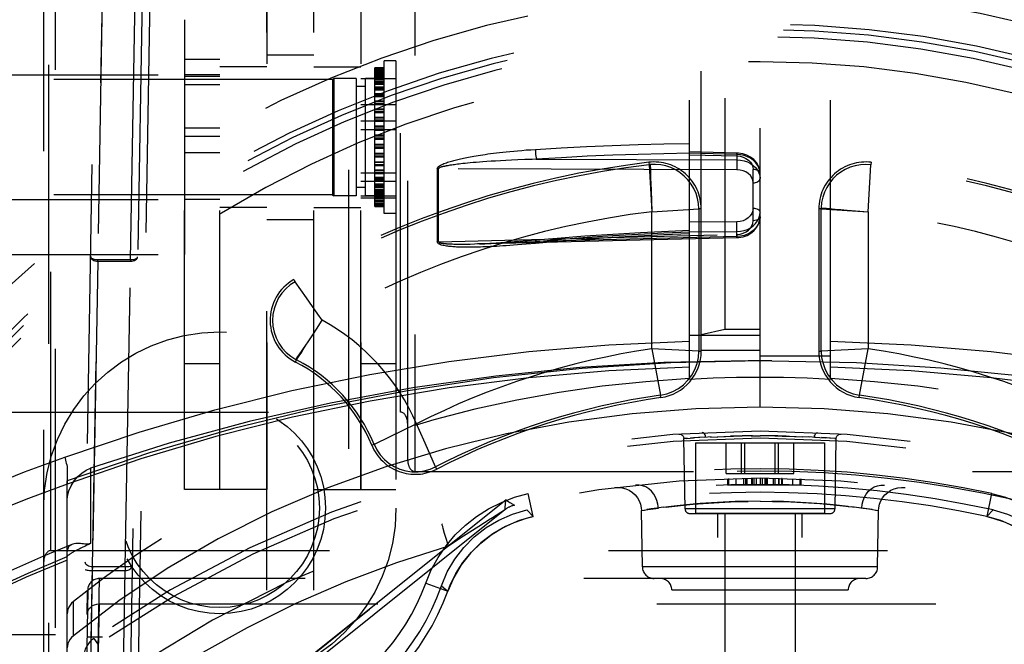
# Model space of a CAD drawing. Header units: inches. Extents: x 0 to 85, y 0 to 55.
# Tile 74 of 115: x 59.8 to 61.5, y 21.7 to 22.7. Entities that reach past the tile are written whole.
import ezdxf

# ---------------------------------------------------------------- set-up
doc = ezdxf.new("R2010")
doc.units = ezdxf.units.IN
doc.header["$LTSCALE"] = 4.675
doc.header["$MEASUREMENT"] = 0
doc.linetypes.add('HIDDEN', pattern=[0.2, 0.1, -0.1])
for name, color, linetype in [('_101335', 7, 'CONTINUOUS'), ('_142005', 7, 'CONTINUOUS'), ('_145420', 7, 'CONTINUOUS'), ('_15875', 7, 'CONTINUOUS'), ('_22024', 7, 'CONTINUOUS'), ('_25203', 7, 'CONTINUOUS'), ('_2762', 7, 'CONTINUOUS'), ('_30264', 7, 'CONTINUOUS'), ('_56254', 7, 'CONTINUOUS'), ('_96950', 7, 'CONTINUOUS'), ('_99949', 7, 'CONTINUOUS'), ('DEFAULT_2', 8, 'HIDDEN')]:
    doc.layers.add(name, color=color, linetype=linetype)

msp = doc.modelspace()

# ---------------------------------------------------------------- linework, layer by layer
at = {"layer": '_101335', "color": 8, "linetype": 'HIDDEN'}
for p, q in [((60.9571, 22.0303), (61.1737, 22.0303)), ((60.9571, 22.0303), (60.9571, 21.9122)), ((61.0086, 21.9791), (61.0086, 22.0303)), ((61.0343, 21.9791), (61.0343, 22.0303)), ((61.0397, 21.9791), (61.0397, 22.0303)), ((61.091, 21.9791), (61.091, 22.0303)), ((61.0965, 21.9791), (61.0965, 22.0303)), ((61.1221, 21.9791), (61.1221, 22.0303)), ((61.1737, 22.0303), (61.1737, 21.9122)), ((61.0086, 21.9791), (61.1221, 21.9791)), ((61.1737, 21.9122), (60.9571, 21.9122)), ((61.0063, 21.9122), (61.0063, 20.737)), ((61.1244, 21.9122), (61.1244, 20.737))]:
    msp.add_line(p, q, dxfattribs=at)
at = {"layer": '_142005', "color": 8, "linetype": 'HIDDEN'}
for p, q in [((60.8789, 22.5007), (60.8794, 22.4966)), ((60.8813, 22.4968), (60.8794, 22.4966)), ((60.8794, 22.4966), (60.8841, 22.4179)), ((61.2467, 22.4179), (61.2514, 22.4966)), ((61.2519, 22.5007), (61.2514, 22.4966)), ((60.8816, 22.4886), (60.882, 22.4742)), ((60.8841, 22.4179), (60.9628, 22.4225)), ((60.8841, 22.1879), (60.8841, 22.4179)), ((60.967, 22.4225), (60.9628, 22.4225)), ((60.9628, 22.4225), (60.9628, 22.1843)), ((60.967, 22.1843), (60.967, 22.4225)), ((61.168, 22.4225), (61.1638, 22.4225)), ((61.1638, 22.4225), (61.1638, 22.1843)), ((61.168, 22.4245), (61.168, 22.4225)), ((61.168, 22.4225), (61.2467, 22.4179)), ((61.168, 22.1843), (61.168, 22.4225)), ((61.177, 22.4237), (61.1915, 22.4224)), ((61.2467, 22.4179), (61.2467, 22.1879)), ((60.2839, 22.3042), (60.2859, 22.3006)), ((60.3049, 22.2736), (60.2859, 22.3006)), ((60.3217, 22.2208), (60.3315, 22.2359)), ((60.2928, 22.1779), (60.3038, 22.1943)), ((60.9628, 22.1843), (60.8841, 22.1879)), ((60.8841, 22.1879), (60.8987, 22.1105)), ((60.9628, 22.1843), (60.967, 22.1843)), ((61.1638, 22.1843), (61.168, 22.1843)), ((61.2467, 22.1879), (61.168, 22.1843)), ((61.2321, 22.1105), (61.2467, 22.1879)), ((60.2867, 22.1659), (60.2886, 22.1696)), ((60.2875, 22.1702), (60.2876, 22.1704)), ((60.2875, 22.1702), (60.2886, 22.1696)), ((60.2876, 22.1704), (60.2879, 22.1708)), ((60.2879, 22.1708), (60.2892, 22.1727)), ((60.2892, 22.1727), (60.2928, 22.1779)), ((60.8993, 22.1064), (60.8987, 22.1105)), ((61.2315, 22.1064), (61.2321, 22.1105)), ((60.4944, 22.051), (60.4895, 22.0622)), ((60.5039, 22.0298), (60.4944, 22.051)), ((60.4146, 22.0264), (60.4185, 22.028)), ((60.5216, 21.9902), (60.5039, 22.0298)), ((60.5235, 21.9865), (60.5216, 21.9902)), ((60.6854, 21.9069), (60.677, 21.9454)), ((61.4537, 21.9454), (61.4454, 21.9069)), ((60.6854, 21.9069), (60.6746, 21.918)), ((61.4561, 21.918), (61.4454, 21.9069)), ((59.9553, 21.6344), (59.9581, 21.8031)), ((62.1727, 21.8031), (59.9581, 21.8031)), ((60.505, 21.7954), (60.542, 21.782)), ((60.5314, 21.7909), (60.542, 21.782)), ((59.9237, 20.937), (59.9384, 21.7838)), ((59.9384, 21.7835), (59.9357, 21.6221)), ((59.9377, 21.743), (59.9383, 21.7814)), ((59.9574, 21.7606), (59.9551, 21.6289)), ((59.9574, 21.7606), (62.1734, 21.7606)), ((59.963, 21.7047), (59.9371, 21.7047)), ((59.963, 20.2255), (59.963, 21.7047))]:
    msp.add_line(p, q, dxfattribs=at)
for points in [[(60.9628, 22.4225), (60.9623, 22.4314), (60.9607, 22.4401), (60.9581, 22.4486), (60.9545, 22.4567), (60.95, 22.4643), (60.9446, 22.4713), (60.9385, 22.4776), (60.9316, 22.4832), (60.9241, 22.4879), (60.9161, 22.4917), (60.9077, 22.4945), (60.899, 22.4963), (60.8902, 22.4971), (60.8813, 22.4968)], [(60.8813, 22.4968), (60.8814, 22.4958), (60.8816, 22.4886)], [(61.2514, 22.4966), (61.2425, 22.4971), (61.2337, 22.4966), (61.225, 22.495), (61.2165, 22.4924), (61.2084, 22.4888), (61.2008, 22.4843), (61.1938, 22.479), (61.1874, 22.4728), (61.1819, 22.4659), (61.1772, 22.4584), (61.1734, 22.4504), (61.1705, 22.442), (61.1687, 22.4333), (61.168, 22.4245)], [(60.882, 22.4742), (60.8823, 22.4647), (60.8827, 22.454), (60.8841, 22.4179)], [(61.168, 22.4245), (61.1691, 22.4244), (61.177, 22.4237)], [(61.1915, 22.4224), (61.2008, 22.4216), (61.2113, 22.4207), (61.2467, 22.4179)], [(60.2859, 22.3006), (60.2778, 22.2952), (60.2704, 22.2887), (60.2639, 22.2814), (60.2584, 22.2733), (60.2541, 22.2645), (60.2509, 22.2552), (60.249, 22.2456), (60.2484, 22.2358)], [(60.3315, 22.2359), (60.3244, 22.246), (60.3049, 22.2736)], [(60.2484, 22.2358), (60.249, 22.2258), (60.251, 22.216), (60.2543, 22.2066), (60.2589, 22.1976), (60.2646, 22.1894), (60.2713, 22.182), (60.279, 22.1755), (60.2875, 22.1702)], [(60.3038, 22.1943), (60.308, 22.2), (60.3124, 22.2064), (60.317, 22.2134), (60.3217, 22.2208)], [(60.2886, 22.1696), (60.2892, 22.1705), (60.2906, 22.1727), (60.2929, 22.1762), (60.296, 22.181), (60.2996, 22.1871), (60.3038, 22.1943)], [(60.8987, 22.1105), (60.9091, 22.1127), (60.9191, 22.1164), (60.9285, 22.1215), (60.937, 22.1279), (60.9445, 22.1354), (60.9509, 22.144), (60.9561, 22.1533), (60.9598, 22.1633), (60.9621, 22.1737), (60.9628, 22.1843)], [(61.168, 22.1843), (61.1687, 22.1737), (61.171, 22.1633), (61.1747, 22.1533), (61.1798, 22.144), (61.1862, 22.1354), (61.1938, 22.1279), (61.2023, 22.1215), (61.2117, 22.1164), (61.2216, 22.1127), (61.2321, 22.1105)], [(60.4895, 22.0622), (60.4195, 22.0285), (60.4185, 22.028)], [(60.4185, 22.028), (60.423, 22.0188), (60.4288, 22.0103), (60.4357, 22.0026), (60.4436, 21.996), (60.4523, 21.9906), (60.4617, 21.9864), (60.4716, 21.9835), (60.4818, 21.9821), (60.4921, 21.982), (60.5023, 21.9833), (60.5122, 21.9861), (60.5216, 21.9902)], [(60.505, 21.7954), (60.5144, 21.8175), (60.5257, 21.8383), (60.5392, 21.8579), (60.5546, 21.8761), (60.5717, 21.8926), (60.5904, 21.9073), (60.6105, 21.9201), (60.6318, 21.9307), (60.6539, 21.9392), (60.677, 21.9454)], [(61.4537, 21.9454), (61.4768, 21.9392), (61.499, 21.9307), (61.5202, 21.9201), (61.5403, 21.9073), (61.559, 21.8926), (61.5762, 21.8761), (61.5916, 21.8579), (61.605, 21.8383), (61.6164, 21.8175), (61.6257, 21.7954)], [(60.5314, 21.7909), (60.5412, 21.8141), (60.5537, 21.8355), (60.5689, 21.8553), (60.5865, 21.873), (60.6062, 21.8884), (60.6277, 21.9011), (60.6505, 21.9109), (60.6746, 21.918)], [(60.6854, 21.9069), (60.6615, 21.9002), (60.6387, 21.8905), (60.6173, 21.878), (60.5976, 21.8629), (60.58, 21.8455), (60.5647, 21.826), (60.552, 21.8047), (60.542, 21.782)], [(60.542, 21.782), (60.546, 21.792), (60.5557, 21.8115), (60.5675, 21.83), (60.5815, 21.8472), (60.5973, 21.8626), (60.6146, 21.8762), (60.6335, 21.8878), (60.6534, 21.8971), (60.674, 21.9041), (60.6854, 21.9069)], [(61.4454, 21.9069), (61.4559, 21.9044), (61.4766, 21.8975), (61.4965, 21.8882), (61.5154, 21.8767), (61.5328, 21.8632), (61.5486, 21.8479), (61.5627, 21.8307), (61.5747, 21.8123), (61.5844, 21.7928), (61.5887, 21.782)], [(61.5887, 21.782), (61.5788, 21.8047), (61.5661, 21.826), (61.5508, 21.8455), (61.5332, 21.8629), (61.5135, 21.878), (61.4921, 21.8905), (61.4693, 21.9002), (61.4454, 21.9069)], [(61.4561, 21.918), (61.4803, 21.9109), (61.5031, 21.9011), (61.5245, 21.8884), (61.5443, 21.873), (61.5618, 21.8553), (61.5771, 21.8355), (61.5895, 21.8141), (61.5994, 21.7909)], [(59.9377, 21.7431), (59.9381, 21.7465), (59.9393, 21.7497), (59.941, 21.7527), (59.9434, 21.7553), (59.9463, 21.7576), (59.9497, 21.7592), (59.9535, 21.7603), (59.9574, 21.7606)]]:
    msp.add_lwpolyline(points, dxfattribs=at)
for radius in [0.2953, 0.1772, 0.1669]:
    msp.add_circle((60.1599, 21.9212), radius, dxfattribs=at)
for centre, radius, start, end in [((61.0654, 20.937), 1.8504, 44.2434, 135.7566), ((61.0654, 20.937), 1.7953, 43.6086, 136.3914), ((61.0654, 20.937), 1.7859, 43.7297, 136.2703), ((61.0654, 20.937), 1.7741, 43.7297, 136.2703), ((61.0654, 20.937), 1.7323, 44.2434, 135.7566), ((61.0654, 20.937), 1.5748, 96.801, 119.7536), ((61.0654, 20.937), 1.5707, 96.801, 119.7536), ((60.8882, 22.4225), 0.0787, 0, 96.801), ((61.2426, 22.4225), 0.0787, 83.199, 180), ((61.0654, 20.937), 1.5707, 60.2464, 83.199), ((61.0654, 20.937), 1.5748, 60.2464, 83.199), ((61.0654, 20.937), 1.4919, 96.9799, 119.4652), ((61.0654, 20.937), 1.4919, 60.5348, 83.0201), ((60.3229, 22.2358), 0.0787, 119.7536, 242.6006), ((60.1599, 21.9212), 0.3585, 23.1462, 61.3917), ((61.0654, 20.937), 1.264, 98.2468, 117.1052), ((60.8882, 22.1843), 0.0787, 278.084, 360), ((61.2426, 22.1843), 0.0787, 180, 261.916), ((61.0654, 20.937), 1.264, 62.8948, 81.7532), ((60.1599, 21.9212), 0.2797, 22.428, 62.6006), ((60.1599, 21.9212), 0.2756, 22.428, 62.6006), ((61.0654, 20.937), 1.1852, 98.084, 117.308), ((61.0654, 20.937), 1.1811, 98.084, 117.308), ((61.0654, 20.937), 1.1811, 62.692, 81.916), ((61.0654, 20.937), 1.1852, 62.692, 81.916), ((60.4874, 22.0564), 0.0787, 202.428, 297.308), ((61.0654, 20.1496), 1.8373, 77.7975, 102.2025), ((61.0654, 20.1496), 1.811, 77.5399, 102.4601), ((61.0654, 20.1496), 1.798, 77.7975, 102.2025), ((59.9581, 21.7834), 0.0197, 90, 179), ((60.1599, 21.9212), 0.3674, 292.3537, 339.9759), ((60.1599, 21.9212), 0.3937, 291.5082, 340.6697), ((60.1599, 21.9212), 0.4067, 292.3537, 339.9759)]:
    msp.add_arc(centre, radius, start, end, dxfattribs=at)
at = {"layer": '_145420', "color": 8, "linetype": 'HIDDEN'}
for p, q in [((60.1008, 21.9523), (60.1008, 24.2763)), ((60.1599, 21.9523), (60.1599, 24.2763)), ((60.1599, 22.6729), (60.1008, 22.6729)), ((60.1599, 22.6472), (60.1008, 22.6472)), ((60.1008, 22.6453), (60.1599, 22.6453)), ((60.1599, 22.6307), (60.1008, 22.6307)), ((60.1008, 22.5586), (60.1599, 22.5586)), ((60.1599, 22.544), (60.1008, 22.544)), ((60.1599, 22.5164), (60.1008, 22.5164)), ((60.1599, 22.4385), (60.1008, 22.4385)), ((60.1008, 22.1632), (60.1599, 22.1632)), ((60.1599, 21.9523), (60.1008, 21.9523))]:
    msp.add_line(p, q, dxfattribs=at)
at = {"layer": '_15875', "color": 8, "linetype": 'HIDDEN'}
for p, q in [((61.0654, 22.0902), (61.0654, 23.5865)), ((61.0063, 23.5431), (61.0063, 22.2204)), ((60.967, 22.1859), (60.967, 23.5331)), ((61.1835, 22.1374), (61.1835, 23.5039)), ((61.0063, 22.2204), (60.967, 22.2117)), ((61.0654, 22.2204), (61.0063, 22.2204)), ((60.967, 22.1859), (61.0654, 22.1859)), ((61.0654, 22.1765), (61.1835, 22.1765)), ((61.0851, 22.1678), (61.0654, 22.1678))]:
    msp.add_line(p, q, dxfattribs=at)
for points in [[(61.1835, 22.2011), (61.3186, 22.195), (61.4531, 22.1836), (61.5868, 22.167)], [(61.0851, 22.1678), (61.2271, 22.165), (61.3684, 22.1564), (61.5091, 22.1422), (61.6486, 22.1223), (61.7866, 22.0969), (61.9227, 22.0659), (62.0562, 22.0296), (62.1874, 21.9878)], [(61.7188, 22.1006), (61.5866, 22.1227), (61.4531, 22.1395), (61.3188, 22.151), (61.1835, 22.1571)], [(61.0654, 22.1408), (61.0851, 22.1407), (61.1048, 22.1404), (61.1245, 22.14), (61.1442, 22.1393), (61.1638, 22.1385), (61.1835, 22.1374)], [(61.6927, 21.9904), (61.5927, 22.0206), (61.4902, 22.0455), (61.3857, 22.065), (61.2798, 22.079), (61.1731, 22.0874), (61.0654, 22.0902)]]:
    msp.add_lwpolyline(points, dxfattribs=at)
msp.add_ellipse((61.0654, 20.9345), major_axis=(1.5747, 0.0214), ratio=0.765986, start_param=7.024136, end_param=7.768513, dxfattribs=at)
at = {"layer": '_22024', "color": 8, "linetype": 'HIDDEN'}
for p, q in [((60.1008, 22.7397), (60.1008, 22.346)), ((59.589, 22.6472), (60.1008, 22.6472)), ((59.589, 22.4385), (60.1008, 22.4385)), ((59.589, 22.346), (60.1008, 22.346))]:
    msp.add_line(p, q, dxfattribs=at)
at = {"layer": '_25203', "color": 8, "linetype": 'HIDDEN'}
for p, q in [((59.8843, 20.7856), (59.8843, 33.4919)), ((59.8646, 21.5846), (59.8646, 33.468)), ((59.8764, 21.8498), (59.8764, 33.444)), ((60.463, 22.0819), (60.463, 33.4231)), ((60.4748, 22.0023), (60.4748, 33.4303)), ((60.4866, 33.4321), (60.4866, 21.9824)), ((59.8725, 32.949), (59.8725, 20.7766)), ((59.7738, 22.0819), (60.463, 22.0819)), ((60.4866, 21.9824), (61.6441, 21.9824)), ((59.8764, 21.8498), (62.2544, 21.8498)), ((59.8843, 21.7089), (59.6874, 21.7089))]:
    msp.add_line(p, q, dxfattribs=at)
for centre, start_param, end_param in [((60.463, 22.062), -1.570796, 0), ((60.4866, 22.0023), 1.570796, 3.141593), ((59.8764, 21.8299), 0, 1.570796)]:
    msp.add_ellipse(centre, major_axis=(0, 0.0199), ratio=0.59381, start_param=start_param, end_param=end_param, dxfattribs=at)
at = {"layer": '_2762', "color": 8, "linetype": 'HIDDEN'}
for p, q in [((60.3961, 21.9523), (60.3961, 24.3065)), ((60.4552, 24.3065), (60.4552, 21.9523)), ((60.3961, 22.6413), (60.4552, 22.6413)), ((60.3961, 22.5975), (60.4552, 22.5975)), ((60.3961, 22.5699), (60.4552, 22.5699)), ((60.4552, 22.5553), (60.3961, 22.5553)), ((60.3961, 22.4832), (60.4552, 22.4832)), ((60.4552, 22.4686), (60.3961, 22.4686)), ((60.3961, 22.4444), (60.4552, 22.4444)), ((60.3961, 22.441), (60.4552, 22.441)), ((60.3961, 22.1632), (60.4552, 22.1632)), ((60.3961, 21.9523), (60.4552, 21.9523))]:
    msp.add_line(p, q, dxfattribs=at)
at = {"layer": '_30264', "color": 8, "linetype": 'HIDDEN'}
for p, q in [((60.1599, 21.9523), (60.1599, 23.1334)), ((60.2386, 23.1334), (60.2386, 21.9523)), ((60.3174, 21.9523), (60.3174, 23.1334)), ((60.3961, 23.1334), (60.3961, 21.9523)), ((60.2386, 22.6609), (60.1599, 22.6609)), ((60.3174, 22.6609), (60.3961, 22.6609)), ((60.2386, 22.4247), (60.1599, 22.4247)), ((60.3174, 22.4247), (60.3961, 22.4247)), ((60.2386, 21.9523), (60.1599, 21.9523)), ((60.3174, 21.9523), (60.3961, 21.9523))]:
    msp.add_line(p, q, dxfattribs=at)
at = {"layer": '_56254', "color": 8, "linetype": 'HIDDEN'}
for p, q in [((59.9443, 21.699), (59.9651, 22.8858)), ((59.9216, 21.0947), (59.9524, 22.8574)), ((59.9641, 22.8485), (59.9552, 22.3374)), ((60.0439, 22.8506), (60.0229, 21.6572)), ((60.0103, 22.3374), (60.019, 22.836)), ((60.0305, 22.8217), (60.0026, 21.2242)), ((59.9552, 22.3349), (59.9462, 21.8226)), ((60.0103, 22.3374), (59.9552, 22.3374)), ((59.9552, 22.3349), (59.9552, 22.3374)), ((59.9552, 22.3349), (60.0103, 22.3349)), ((60.0014, 21.8226), (60.0103, 22.3349)), ((60.0103, 22.3374), (60.0103, 22.3349)), ((60.9377, 22.0375), (60.9378, 22.0375)), ((60.938, 22.0375), (60.9377, 22.0375)), ((60.9397, 21.9199), (60.9377, 22.0375)), ((60.9437, 22.038), (60.9378, 22.0375)), ((60.9425, 22.0379), (60.9541, 22.0387)), ((60.9561, 22.0388), (60.9491, 22.0383)), ((60.9646, 22.0393), (60.9541, 22.0387)), ((60.9744, 22.0398), (60.9622, 22.0392)), ((60.9837, 22.0403), (60.9717, 22.0397)), ((60.9825, 22.0402), (60.9945, 22.0408)), ((60.9938, 22.0407), (61.0075, 22.0413)), ((61.0528, 22.0422), (61.0356, 22.042)), ((61.0504, 22.0421), (61.0654, 22.0422)), ((61.0803, 22.0421), (61.0654, 22.0422)), ((61.1094, 22.0417), (61.1261, 22.0412)), ((61.1232, 22.0413), (61.1369, 22.0407)), ((61.1482, 22.0402), (61.1362, 22.0408)), ((61.1591, 22.0397), (61.1471, 22.0403)), ((61.1567, 22.0398), (61.1748, 22.0388)), ((61.1767, 22.0387), (61.1686, 22.0392)), ((61.1833, 22.0382), (61.1748, 22.0388)), ((61.1931, 22.0375), (61.1818, 22.0383)), ((61.1908, 22.0377), (61.1928, 22.0375)), ((61.1911, 21.9199), (61.1931, 22.0375)), ((61.1931, 22.0375), (61.193, 22.0375)), ((61.011, 21.9704), (61.011, 21.9594)), ((61.0125, 21.9705), (61.0125, 21.9594)), ((61.025, 21.9708), (61.025, 21.9594)), ((61.0378, 21.971), (61.0378, 21.9594)), ((61.0413, 21.9711), (61.0413, 21.9594)), ((61.0416, 21.9711), (61.0416, 21.9594)), ((61.0417, 21.9711), (61.0417, 21.9594)), ((61.042, 21.9711), (61.042, 21.9594)), ((61.0424, 21.9711), (61.0424, 21.9594)), ((61.0435, 21.9711), (61.0435, 21.9594)), ((61.0509, 21.9712), (61.0509, 21.9594)), ((61.0513, 21.9712), (61.0513, 21.9594)), ((61.0521, 21.9712), (61.0521, 21.9594)), ((61.0557, 21.9594), (61.0557, 21.9712)), ((61.0592, 21.9712), (61.0592, 21.9594)), ((61.0658, 21.9712), (61.0654, 21.9712)), ((61.0658, 21.9712), (61.0658, 21.9594)), ((61.0692, 21.9712), (61.0692, 21.9594)), ((61.0732, 21.9712), (61.0732, 21.9594)), ((61.0745, 21.9712), (61.0745, 21.9594)), ((61.0763, 21.9712), (61.0763, 21.9594)), ((61.0774, 21.9712), (61.0774, 21.9594)), ((61.0872, 21.9711), (61.0872, 21.9594)), ((61.0903, 21.971), (61.0903, 21.9594)), ((61.0963, 21.971), (61.0963, 21.9594)), ((61.0966, 21.971), (61.0966, 21.9594)), ((61.0968, 21.971), (61.0968, 21.9594)), ((61.097, 21.9709), (61.097, 21.9594)), ((61.1028, 21.9708), (61.1012, 21.9709)), ((61.1012, 21.9709), (61.1012, 21.9594)), ((61.1028, 21.9708), (61.1028, 21.9594)), ((61.1199, 21.9704), (61.1199, 21.9594)), ((61.1323, 21.97), (61.1323, 21.9594)), ((61.1339, 21.97), (61.1339, 21.9594)), ((61.1339, 21.9594), (61.011, 21.9594)), ((60.6396, 21.9347), (59.9941, 21.4186)), ((60.6536, 21.9259), (60.6538, 21.9258)), ((60.8704, 21.9177), (60.8773, 21.9188)), ((60.8773, 21.9188), (60.895, 21.9212)), ((61.1911, 21.9199), (60.9397, 21.9199)), ((61.2133, 21.924), (61.2081, 21.9246)), ((61.223, 21.9229), (61.2182, 21.9235)), ((61.2318, 21.9218), (61.223, 21.9229)), ((61.2535, 21.9188), (61.2358, 21.9212)), ((61.2478, 21.9196), (61.2603, 21.9177)), ((60.6378, 21.9182), (60.0204, 21.4244)), ((60.6169, 21.9049), (60.6142, 21.9033)), ((60.6232, 21.9089), (60.6169, 21.9049)), ((60.6242, 21.9096), (60.6232, 21.9089)), ((60.6368, 21.9176), (60.6267, 21.9112)), ((60.868, 21.9174), (60.8665, 21.9171)), ((60.8665, 21.9171), (60.8666, 21.9171)), ((60.8682, 21.8225), (60.8665, 21.9171)), ((60.8674, 21.9173), (60.8715, 21.9179)), ((60.9476, 21.9122), (61.1832, 21.9122)), ((61.003, 20.937), (60.9945, 21.9122)), ((61.1277, 20.937), (61.1363, 21.9122)), ((61.2592, 21.9179), (61.2634, 21.9173)), ((61.2626, 21.8225), (61.2642, 21.9171)), ((61.2642, 21.9171), (61.2628, 21.9174)), ((61.2642, 21.9171), (61.2642, 21.9171)), ((60.5942, 21.8905), (60.5685, 21.8739)), ((60.5396, 21.8687), (60.5367, 21.8788)), ((60.5685, 21.8739), (60.543, 21.8572)), ((60.0457, 21.4595), (60.543, 21.8572)), ((60.543, 21.8573), (60.5396, 21.8687)), ((59.9462, 21.8226), (59.946, 21.8165)), ((60.0012, 21.8226), (60.0012, 21.8165)), ((61.2626, 21.8225), (60.8682, 21.8225)), ((59.946, 21.8165), (59.9414, 21.5514)), ((59.946, 21.8165), (60.0012, 21.8165)), ((59.9965, 21.5514), (60.0012, 21.8165)), ((61.2429, 21.8031), (60.8879, 21.8031)), ((61.2132, 21.7838), (60.9176, 21.7838)), ((60.9324, 20.937), (60.9176, 21.7838)), ((61.1984, 20.937), (61.2132, 21.7838)), ((59.9487, 21.7026), (59.9554, 21.6928))]:
    msp.add_line(p, q, dxfattribs=at)
for points in [[(59.9434, 22.3426), (59.9435, 22.3419), (59.9438, 22.3413), (59.9443, 22.3406), (59.945, 22.3401), (59.9457, 22.3396), (59.9465, 22.3392), (59.9474, 22.3388), (59.9483, 22.3385), (59.9492, 22.3382), (59.9502, 22.338), (59.9511, 22.3378), (59.952, 22.3377), (59.9528, 22.3376), (59.9537, 22.3375), (59.9544, 22.3375), (59.9552, 22.3374)], [(59.9434, 22.3426), (59.9436, 22.3412), (59.9442, 22.3397), (59.9453, 22.3384), (59.9468, 22.3372), (59.9486, 22.3362), (59.9506, 22.3355), (59.9529, 22.335), (59.9552, 22.3349)], [(60.0103, 22.3349), (60.0126, 22.335), (60.0148, 22.3354), (60.0168, 22.336), (60.0186, 22.337), (60.0201, 22.3381), (60.0212, 22.3394), (60.0219, 22.3408), (60.0221, 22.3422)], [(60.0103, 22.3374), (60.0115, 22.3375), (60.0127, 22.3375), (60.0138, 22.3376), (60.0151, 22.3378), (60.0163, 22.338), (60.0175, 22.3384), (60.0187, 22.3388), (60.0197, 22.3393), (60.0207, 22.3399), (60.0214, 22.3406), (60.0219, 22.3414), (60.0221, 22.3422)], [(60.9292, 22.0452), (60.9302, 22.0452), (60.9313, 22.0451), (60.9322, 22.0449), (60.9331, 22.0445), (60.934, 22.044), (60.9347, 22.0435), (60.9354, 22.0429), (60.936, 22.0422), (60.9365, 22.0415), (60.9369, 22.0407), (60.9372, 22.0399), (60.9375, 22.0391), (60.9376, 22.0383), (60.9377, 22.0375)], [(60.9743, 22.0398), (60.9741, 22.0413), (60.9738, 22.0428), (60.9732, 22.0441), (60.9725, 22.0453), (60.9716, 22.0463), (60.9706, 22.047), (60.9695, 22.0474), (60.9683, 22.0476)], [(61.0046, 22.0412), (61.0212, 22.0417), (61.0356, 22.042)], [(61.0402, 22.042), (61.0279, 22.0418), (61.016, 22.0415)], [(61.1094, 22.0417), (61.095, 22.042), (61.078, 22.0422)], [(61.0905, 22.042), (61.1028, 22.0418), (61.1147, 22.0415)], [(61.1565, 22.0398), (61.1566, 22.0413), (61.157, 22.0428), (61.1576, 22.0441), (61.1583, 22.0453), (61.1592, 22.0463), (61.1602, 22.047), (61.1613, 22.0474), (61.1625, 22.0476)], [(61.1931, 22.0375), (61.1932, 22.0383), (61.1933, 22.0391), (61.1935, 22.0399), (61.1938, 22.0406), (61.1942, 22.0414), (61.1947, 22.0421), (61.1953, 22.0428), (61.196, 22.0434), (61.1967, 22.044), (61.1976, 22.0445), (61.1985, 22.0448), (61.1995, 22.0451), (61.2005, 22.0452), (61.2015, 22.0452)], [(60.8221, 21.9555), (60.8282, 21.9558), (60.8343, 21.9552), (60.8404, 21.9535), (60.8461, 21.9509), (60.8514, 21.9475), (60.856, 21.9432), (60.8599, 21.9384), (60.8629, 21.9331), (60.865, 21.9275), (60.8662, 21.9218), (60.8665, 21.9171)], [(60.895, 21.9212), (60.8943, 21.9277), (60.8926, 21.9339), (60.8903, 21.9395), (60.8872, 21.9447), (60.8834, 21.9494), (60.8789, 21.9533), (60.8739, 21.9565), (60.8685, 21.9586), (60.8627, 21.9597), (60.8569, 21.9597)], [(61.2358, 21.9212), (61.2365, 21.9277), (61.2381, 21.9339), (61.2405, 21.9395), (61.2436, 21.9447), (61.2474, 21.9494), (61.2518, 21.9533), (61.2569, 21.9565), (61.2623, 21.9586), (61.2681, 21.9597), (61.2738, 21.9597)], [(61.2642, 21.9171), (61.2646, 21.9218), (61.2658, 21.9275), (61.2679, 21.9331), (61.2709, 21.9384), (61.2748, 21.9433), (61.2794, 21.9475), (61.2847, 21.9509), (61.2904, 21.9535), (61.2964, 21.9552), (61.3026, 21.9558), (61.3087, 21.9555)], [(60.6378, 21.9182), (60.6378, 21.9184), (60.638, 21.9199)], [(60.638, 21.9199), (60.6381, 21.9212), (60.639, 21.9293)], [(60.639, 21.9293), (60.6393, 21.932), (60.6396, 21.9347)], [(60.6396, 21.9347), (60.642, 21.9332), (60.6442, 21.9318), (60.6462, 21.9305), (60.6512, 21.9275)], [(60.6512, 21.9275), (60.6523, 21.9267), (60.6536, 21.9259)], [(60.9036, 21.9224), (60.8923, 21.9209), (60.8829, 21.9196), (60.8756, 21.9185)], [(61.0654, 21.9325), (61.0445, 21.9324), (61.0238, 21.9319), (61.0036, 21.931), (60.984, 21.93), (60.9652, 21.9286), (60.9476, 21.9271), (60.9314, 21.9256), (60.9167, 21.9239), (60.9033, 21.9223)], [(60.9078, 21.9229), (60.9125, 21.9234), (60.9174, 21.924), (60.9226, 21.9246)], [(60.9226, 21.9246), (60.9373, 21.9262), (60.9531, 21.9276), (60.97, 21.929), (60.9879, 21.9302), (61.0066, 21.9312), (61.0259, 21.9319), (61.0456, 21.9324)], [(61.0654, 21.9325), (61.0862, 21.9324), (61.1069, 21.9319), (61.1272, 21.931), (61.1469, 21.93), (61.1655, 21.9286), (61.183, 21.9272), (61.1992, 21.9256), (61.214, 21.9239)], [(61.2081, 21.9246), (61.1935, 21.9262), (61.1775, 21.9276), (61.1605, 21.929), (61.1426, 21.9302), (61.124, 21.9312), (61.1048, 21.9319), (61.0852, 21.9324)], [(61.2133, 21.924), (61.2271, 21.9224), (61.2384, 21.9209), (61.2478, 21.9196)], [(60.6142, 21.9033), (60.6133, 21.9027), (60.5942, 21.8905)], [(60.6267, 21.9112), (60.6252, 21.9102), (60.6242, 21.9096)], [(60.6378, 21.9182), (60.6376, 21.9181), (60.6373, 21.9179), (60.6368, 21.9176)], [(60.5367, 21.8788), (60.5343, 21.887), (60.5335, 21.8902), (60.5328, 21.8925), (60.5324, 21.894), (60.5323, 21.8945)], [(60.543, 21.8572), (60.4561, 21.8293), (60.3709, 21.7973), (60.2873, 21.761), (60.2056, 21.7207), (60.1261, 21.6765), (60.0486, 21.6283)], [(59.9462, 21.8226), (59.944, 21.8227), (59.9418, 21.8232), (59.9398, 21.8239), (59.938, 21.8248), (59.9365, 21.826), (59.9354, 21.8273), (59.9347, 21.8288), (59.9344, 21.8304)], [(60.0131, 21.8247), (60.0128, 21.8242), (60.0121, 21.8238), (60.0109, 21.8234), (60.0094, 21.8231), (60.0076, 21.8228), (60.0056, 21.8226), (60.0035, 21.8225), (59.9462, 21.8226)], [(60.0012, 21.8165), (60.0034, 21.8167), (60.0055, 21.8171), (60.0075, 21.8177), (60.0093, 21.8187), (60.0109, 21.8199), (60.012, 21.8213), (60.0128, 21.8229), (60.0131, 21.8247)], [(59.9342, 21.8183), (59.9344, 21.818), (59.9351, 21.8177), (59.9361, 21.8174), (59.9375, 21.8171), (59.9393, 21.8169), (59.9414, 21.8167), (59.9436, 21.8166), (59.946, 21.8165)]]:
    msp.add_lwpolyline(points, dxfattribs=at)
for centre, radius, start, end in [((61.0654, 20.0814), 1.9685, 55.4388, 124.5612), ((61.0654, 20.0814), 1.9567, 55.4388, 124.5612), ((61.0654, 20.0814), 1.8898, 56.6834, 123.3166), ((61.0654, 20.0814), 1.9016, 77.0601, 102.9399), ((60.6623, 21.8874), 0.0394, 102.5806, 128.6486), ((60.9476, 21.92), 0.00787, 181, 270), ((61.1832, 21.92), 0.00787, 270, 359), ((60.8879, 21.8228), 0.0197, 181, 270), ((61.2429, 21.8228), 0.0197, 270, 359), ((60.8979, 21.7835), 0.0197, 1, 90), ((61.2328, 21.7835), 0.0197, 90, 179), ((59.971, 21.6701), 0.0394, 124.5612, 179)]:
    msp.add_arc(centre, radius, start, end, dxfattribs=at)
at = {"layer": '_96950', "color": 8, "linetype": 'HIDDEN'}
for p, q in [((60.4552, 22.6708), (60.4355, 22.6708)), ((60.4355, 22.4149), (60.4355, 22.6708)), ((60.4552, 22.6708), (60.4552, 22.4149)), ((60.4355, 22.659), (60.4197, 22.659)), ((60.4197, 22.4267), (60.4197, 22.659)), ((60.4197, 22.6589), (60.4355, 22.6589)), ((60.4197, 22.6584), (60.4355, 22.6584)), ((60.4355, 22.6582), (60.4197, 22.6582)), ((60.4355, 22.6577), (60.4197, 22.6577)), ((60.4197, 22.6575), (60.4355, 22.6575)), ((60.4197, 22.6558), (60.4355, 22.6558)), ((60.4355, 22.6555), (60.4197, 22.6555)), ((60.4355, 22.6545), (60.4197, 22.6545)), ((60.4197, 22.6541), (60.4355, 22.6541)), ((60.4355, 22.652), (60.4197, 22.652)), ((60.4355, 22.6516), (60.4197, 22.6516)), ((60.4197, 22.6513), (60.4355, 22.6513)), ((60.4355, 22.6508), (60.4197, 22.6508)), ((60.4355, 22.6503), (60.4197, 22.6503)), ((60.4355, 22.6494), (60.4197, 22.6494)), ((60.4355, 22.6493), (60.4197, 22.6493)), ((60.4197, 22.6488), (60.4355, 22.6488)), ((60.4355, 22.6467), (60.4197, 22.6467)), ((60.4355, 22.6451), (60.4197, 22.6451)), ((60.4197, 22.645), (60.4355, 22.645)), ((60.3489, 22.6393), (59.2937, 22.6393)), ((60.3489, 22.6393), (60.3508, 22.6413)), ((60.3489, 22.6393), (60.3489, 22.4464)), ((60.3882, 22.6413), (60.3508, 22.6413)), ((60.3508, 22.6413), (60.3508, 22.4444)), ((60.3882, 22.6413), (60.3882, 22.4444)), ((60.4197, 22.6413), (60.404, 22.6413)), ((60.404, 22.4444), (60.404, 22.6413)), ((60.4355, 22.6443), (60.4197, 22.6443)), ((60.4355, 22.6425), (60.4197, 22.6425)), ((60.4197, 22.6417), (60.4355, 22.6417)), ((60.4355, 22.6412), (60.4197, 22.6412)), ((60.4355, 22.639), (60.4197, 22.639)), ((60.4197, 22.6369), (60.4355, 22.6369)), ((60.4355, 22.6361), (60.4197, 22.6361)), ((60.4355, 22.6339), (60.4197, 22.6339)), ((60.4355, 22.6338), (60.4197, 22.6338)), ((60.4197, 22.633), (60.4355, 22.633)), ((60.4355, 22.6311), (60.4197, 22.6311)), ((60.404, 22.6275), (60.3882, 22.6275)), ((60.4197, 22.6272), (60.4355, 22.6272)), ((60.4355, 22.6262), (60.4197, 22.6262)), ((60.4355, 22.6249), (60.4197, 22.6249)), ((60.4355, 22.6237), (60.4197, 22.6237)), ((60.4197, 22.6226), (60.4355, 22.6226)), ((60.4355, 22.6216), (60.4197, 22.6216)), ((60.4197, 22.6161), (60.4355, 22.6161)), ((60.4355, 22.615), (60.4197, 22.615)), ((60.4355, 22.6144), (60.4197, 22.6144)), ((60.4355, 22.6121), (60.4197, 22.6121)), ((60.4197, 22.6109), (60.4355, 22.6109)), ((60.4355, 22.6106), (60.4197, 22.6106)), ((60.4197, 22.6037), (60.4355, 22.6037)), ((60.4355, 22.6026), (60.4197, 22.6026)), ((60.4355, 22.6025), (60.4197, 22.6025)), ((60.4355, 22.5993), (60.4197, 22.5993)), ((60.4355, 22.5983), (60.4197, 22.5983)), ((60.4197, 22.5981), (60.4355, 22.5981)), ((60.4197, 22.5903), (60.4355, 22.5903)), ((60.4355, 22.5896), (60.4197, 22.5896)), ((60.4355, 22.589), (60.4197, 22.589)), ((60.4355, 22.5856), (60.4197, 22.5856)), ((60.4355, 22.585), (60.4197, 22.585)), ((60.4197, 22.5843), (60.4355, 22.5843)), ((60.4197, 22.576), (60.4355, 22.576)), ((60.4355, 22.5757), (60.4197, 22.5757)), ((60.4355, 22.5746), (60.4197, 22.5746)), ((60.4355, 22.5711), (60.4197, 22.5711)), ((60.4355, 22.5709), (60.4197, 22.5709)), ((60.4197, 22.5697), (60.4355, 22.5697)), ((60.4197, 22.5612), (60.4355, 22.5612)), ((60.4355, 22.5611), (60.4197, 22.5611)), ((60.4355, 22.5598), (60.4197, 22.5598)), ((60.4355, 22.5562), (60.4197, 22.5562)), ((60.4355, 22.5561), (60.4197, 22.5561)), ((60.4197, 22.5548), (60.4355, 22.5548)), ((60.4355, 22.5461), (60.4197, 22.5461)), ((60.4355, 22.5447), (60.4197, 22.5447)), ((60.4355, 22.541), (60.4197, 22.541)), ((60.4197, 22.5396), (60.4355, 22.5396)), ((60.4197, 22.5309), (60.4355, 22.5309)), ((60.4355, 22.5295), (60.4197, 22.5295)), ((60.4355, 22.5295), (60.4197, 22.5295)), ((60.4355, 22.5259), (60.4197, 22.5259)), ((60.4355, 22.5246), (60.4197, 22.5246)), ((60.4197, 22.5245), (60.4355, 22.5245)), ((60.4197, 22.5159), (60.4355, 22.5159)), ((60.4355, 22.5148), (60.4197, 22.5148)), ((60.4355, 22.5145), (60.4197, 22.5145)), ((60.4355, 22.511), (60.4197, 22.511)), ((60.4355, 22.51), (60.4197, 22.51)), ((60.4197, 22.5096), (60.4355, 22.5096)), ((60.4197, 22.5014), (60.4355, 22.5014)), ((60.4355, 22.5006), (60.4197, 22.5006)), ((60.4355, 22.5001), (60.4197, 22.5001)), ((60.4355, 22.4967), (60.4197, 22.4967)), ((60.4355, 22.4961), (60.4197, 22.4961)), ((60.4197, 22.4954), (60.4355, 22.4954)), ((60.4197, 22.4876), (60.4355, 22.4876)), ((60.4355, 22.4873), (60.4197, 22.4873)), ((60.4355, 22.4863), (60.4197, 22.4863)), ((60.4355, 22.4832), (60.4197, 22.4832)), ((60.4355, 22.4831), (60.4197, 22.4831)), ((60.4197, 22.482), (60.4355, 22.482)), ((60.4355, 22.4751), (60.4197, 22.4751)), ((60.4197, 22.4747), (60.4355, 22.4747)), ((60.4355, 22.4736), (60.4197, 22.4736)), ((60.4355, 22.4713), (60.4197, 22.4713)), ((60.4355, 22.4707), (60.4197, 22.4707)), ((60.4197, 22.4696), (60.4355, 22.4696)), ((60.4355, 22.4641), (60.4197, 22.4641)), ((60.404, 22.4582), (60.3882, 22.4582)), ((60.4197, 22.463), (60.4355, 22.463)), ((60.4355, 22.462), (60.4197, 22.462)), ((60.4355, 22.4607), (60.4197, 22.4607)), ((60.4355, 22.4594), (60.4197, 22.4594)), ((60.4197, 22.4584), (60.4355, 22.4584)), ((60.4355, 22.4546), (60.4197, 22.4546)), ((60.4197, 22.4527), (60.4355, 22.4527)), ((60.4355, 22.4518), (60.4197, 22.4518)), ((60.4355, 22.4518), (60.4197, 22.4518)), ((60.4355, 22.4496), (60.4197, 22.4496)), ((60.4197, 22.4487), (60.4355, 22.4487)), ((60.4355, 22.4467), (60.4197, 22.4467)), ((60.3489, 22.4464), (59.2937, 22.4464)), ((60.3489, 22.4464), (60.3508, 22.4444)), ((60.3882, 22.4444), (60.3508, 22.4444)), ((60.4197, 22.4444), (60.404, 22.4444)), ((60.4355, 22.4445), (60.4197, 22.4445)), ((60.4197, 22.4439), (60.4355, 22.4439)), ((60.4355, 22.4432), (60.4197, 22.4432)), ((60.4355, 22.4413), (60.4197, 22.4413)), ((60.4197, 22.4407), (60.4355, 22.4407)), ((60.4355, 22.4406), (60.4197, 22.4406)), ((60.4355, 22.439), (60.4197, 22.439)), ((60.4197, 22.4368), (60.4355, 22.4368)), ((60.4355, 22.4363), (60.4197, 22.4363)), ((60.4355, 22.4362), (60.4197, 22.4362)), ((60.4355, 22.4353), (60.4197, 22.4353)), ((60.4355, 22.4348), (60.4197, 22.4348)), ((60.4197, 22.4343), (60.4355, 22.4343)), ((60.4355, 22.434), (60.4197, 22.434)), ((60.4355, 22.4337), (60.4197, 22.4337)), ((60.4197, 22.4315), (60.4355, 22.4315)), ((60.4355, 22.4311), (60.4197, 22.4311)), ((60.4355, 22.4302), (60.4197, 22.4302)), ((60.4197, 22.4298), (60.4355, 22.4298)), ((60.4197, 22.4281), (60.4355, 22.4281)), ((60.4355, 22.4279), (60.4197, 22.4279)), ((60.4355, 22.4275), (60.4197, 22.4275)), ((60.4197, 22.4273), (60.4355, 22.4273)), ((60.4355, 22.4267), (60.4197, 22.4267)), ((60.4197, 22.4267), (60.4355, 22.4267)), ((60.4552, 22.4149), (60.4355, 22.4149))]:
    msp.add_line(p, q, dxfattribs=at)
at = {"layer": '_99949', "color": 8, "linetype": 'HIDDEN'}
for p, q in [((60.2386, 18.9784), (60.2386, 31.5642)), ((60.3174, 18.9784), (60.3174, 31.5642)), ((60.3764, 19.2156), (60.3764, 30.588)), ((60.2386, 22.6806), (60.3174, 22.6806)), ((60.2386, 22.405), (60.3174, 22.405))]:
    msp.add_line(p, q, dxfattribs=at)
at = {"layer": 'DEFAULT_2', "color": 8, "linetype": 'HIDDEN'}
for p, q in [((61.0654, 22.0902), (61.0654, 23.5866)), ((60.9473, 22.1374), (60.9473, 23.5439)), ((61.0268, 22.5161), (60.9473, 22.5181)), ((61.0267, 22.5137), (60.9473, 22.5157)), ((60.9473, 22.5133), (61.0267, 22.5114)), ((61.0268, 22.5161), (61.0267, 22.5133)), ((61.0267, 22.5137), (61.0268, 22.5161)), ((61.0267, 22.5137), (61.0267, 22.5047)), ((61.0267, 22.5133), (61.0267, 22.5114)), ((60.549, 22.4961), (60.5471, 22.4958)), ((60.551, 22.4964), (60.549, 22.4961)), ((60.5532, 22.4967), (60.551, 22.4964)), ((60.5555, 22.497), (60.5532, 22.4967)), ((60.5581, 22.4974), (60.5555, 22.497)), ((60.561, 22.4977), (60.5581, 22.4974)), ((60.5641, 22.4981), (60.561, 22.4977)), ((60.5675, 22.4984), (60.5641, 22.4981)), ((60.5711, 22.4988), (60.5675, 22.4984)), ((60.5752, 22.4992), (60.5711, 22.4988)), ((60.5795, 22.4996), (60.5752, 22.4992)), ((60.5843, 22.5001), (60.5795, 22.4996)), ((60.5894, 22.5005), (60.5843, 22.5001)), ((60.595, 22.501), (60.5894, 22.5005)), ((60.601, 22.5014), (60.595, 22.501)), ((60.6075, 22.5019), (60.601, 22.5014)), ((60.6145, 22.5023), (60.6075, 22.5019)), ((60.622, 22.5028), (60.6145, 22.5023)), ((60.6302, 22.5033), (60.622, 22.5028)), ((60.6391, 22.5038), (60.6302, 22.5033)), ((60.6488, 22.5042), (60.6391, 22.5038)), ((60.6594, 22.5047), (60.6488, 22.5042)), ((60.671, 22.5052), (60.6594, 22.5047)), ((60.6903, 22.5058), (61.0267, 22.5047)), ((60.5242, 22.4897), (60.5242, 22.3675)), ((61.0267, 22.4882), (60.5262, 22.4899)), ((60.5262, 22.3676), (60.5262, 22.4899)), ((60.5422, 22.495), (60.5407, 22.4948)), ((60.5437, 22.4953), (60.5422, 22.495)), ((60.5454, 22.4956), (60.5437, 22.4953)), ((60.5471, 22.4958), (60.5454, 22.4956)), ((61.0538, 22.4027), (61.0538, 22.4888)), ((61.0267, 22.401), (60.9473, 22.4006)), ((60.9473, 22.3842), (61.0267, 22.3846)), ((61.0267, 22.3846), (61.0268, 22.3869)), ((61.0267, 22.3764), (61.0267, 22.3846)), ((60.5262, 22.3676), (61.0267, 22.3797)), ((60.5429, 22.3641), (60.5445, 22.364)), ((60.5445, 22.364), (60.5462, 22.3639)), ((60.5868, 22.3638), (61.0268, 22.3744)), ((60.595, 22.364), (60.6042, 22.3643)), ((60.6042, 22.3643), (60.6145, 22.3646)), ((60.6145, 22.3646), (60.6261, 22.3651)), ((60.6261, 22.3651), (60.6391, 22.3656)), ((60.6391, 22.3656), (60.654, 22.3663)), ((60.654, 22.3663), (60.671, 22.3672)), ((60.671, 22.3672), (60.6903, 22.3682)), ((61.0267, 22.3764), (60.6903, 22.3682)), ((61.0268, 22.3744), (61.0267, 22.3764)), ((60.5462, 22.3639), (60.548, 22.3639)), ((60.548, 22.3639), (60.55, 22.3638)), ((60.55, 22.3638), (60.5521, 22.3637)), ((60.5521, 22.3637), (60.5543, 22.3637)), ((60.5543, 22.3637), (60.5568, 22.3636)), ((60.5568, 22.3636), (60.5595, 22.3636)), ((60.5595, 22.3636), (60.5625, 22.3636)), ((60.5625, 22.3636), (60.5657, 22.3636)), ((60.5657, 22.3636), (60.5693, 22.3636)), ((60.5693, 22.3636), (60.5731, 22.3636)), ((60.5731, 22.3636), (60.5796, 22.3637)), ((60.5796, 22.3637), (60.5868, 22.3638)), ((60.9473, 22.2111), (61.0654, 22.2111)), ((61.0654, 22.1678), (61.0457, 22.1678)), ((59.8326, 21.9817), (59.9001, 22.0065)), ((59.904, 21.991), (59.904, 21.9859)), ((59.904, 21.9859), (59.904, 21.9706)), ((59.9433, 21.9878), (59.9433, 21.8617)), ((59.7659, 21.9552), (59.8326, 21.9817)), ((59.904, 21.9614), (59.839, 21.9372)), ((59.904, 18.7852), (59.904, 21.9669)), ((59.912, 21.8602), (59.8644, 21.8406)), ((59.924, 21.8524), (59.9214, 21.8511)), ((59.9269, 21.8539), (59.924, 21.8524)), ((59.93, 21.8554), (59.9269, 21.8539)), ((59.9334, 21.857), (59.93, 21.8554)), ((59.9371, 21.8588), (59.9334, 21.857)), ((59.8386, 21.8122), (59.904, 21.84)), ((59.9043, 21.8517), (59.904, 21.8484)), ((59.9214, 21.8511), (59.9191, 21.8499)), ((59.904, 21.8339), (59.8355, 21.8051)), ((59.7744, 21.7829), (59.8386, 21.8122)), ((59.9146, 21.7073), (59.9146, 21.7644))]:
    msp.add_line(p, q, dxfattribs=at)
for points in [[(60.6889, 22.5224), (60.7318, 22.525), (60.7748, 22.5272), (60.8178, 22.5291), (60.8609, 22.5305), (60.9041, 22.5316), (60.9473, 22.5323)], [(60.5242, 22.4897), (60.5245, 22.491), (60.5253, 22.4923), (60.5265, 22.4934), (60.528, 22.4946), (60.5297, 22.4956), (60.5315, 22.4966), (60.5335, 22.4975), (60.5355, 22.4984), (60.5376, 22.4992), (60.5397, 22.5), (60.5418, 22.5007), (60.5439, 22.5014), (60.546, 22.5021), (60.5481, 22.5027), (60.5502, 22.5033), (60.5523, 22.5039), (60.5545, 22.5044), (60.5567, 22.505), (60.5589, 22.5055), (60.5612, 22.5061), (60.5635, 22.5066), (60.5659, 22.5071), (60.5685, 22.5077), (60.5711, 22.5082), (60.5738, 22.5088), (60.5766, 22.5093), (60.5796, 22.5099), (60.5827, 22.5104), (60.5859, 22.511), (60.5894, 22.5116), (60.5929, 22.5122), (60.5967, 22.5128), (60.6006, 22.5134), (60.6048, 22.514), (60.6091, 22.5146), (60.6137, 22.5152), (60.6184, 22.5158), (60.6235, 22.5164), (60.6287, 22.5171), (60.6342, 22.5177), (60.64, 22.5183), (60.6461, 22.5189), (60.6525, 22.5195), (60.6591, 22.5201), (60.6661, 22.5207), (60.6734, 22.5213), (60.681, 22.5218), (60.6889, 22.5224)], [(60.6889, 22.5224), (60.6889, 22.5197), (60.689, 22.5167), (60.6892, 22.5136), (60.6895, 22.5107), (60.6899, 22.508), (60.6903, 22.5058)], [(60.9473, 22.5157), (60.9043, 22.515), (60.8614, 22.5139), (60.8185, 22.5125), (60.7757, 22.5107), (60.7329, 22.5084), (60.6903, 22.5058)], [(61.0654, 22.4818), (61.0649, 22.4867), (61.0635, 22.4915), (61.0612, 22.4961), (61.058, 22.5003), (61.0541, 22.5041), (61.0495, 22.5074), (61.0443, 22.51), (61.0387, 22.512), (61.0328, 22.5132), (61.0267, 22.5137)], [(61.0654, 22.4819), (61.0647, 22.4884), (61.0626, 22.4944), (61.0593, 22.5001), (61.0549, 22.5051), (61.0495, 22.5093), (61.0433, 22.5126), (61.0366, 22.5148), (61.0296, 22.516), (61.0268, 22.5161)], [(60.6903, 22.5058), (60.6836, 22.5056), (60.671, 22.5052)], [(61.0267, 22.5114), (61.0322, 22.5108), (61.0372, 22.5094), (61.0418, 22.5073), (61.0459, 22.5045), (61.0492, 22.5011), (61.0517, 22.4973), (61.0532, 22.4932), (61.0538, 22.4888)], [(61.0267, 22.5047), (61.0328, 22.5043), (61.0387, 22.5031), (61.0443, 22.5012), (61.0495, 22.4986), (61.0541, 22.4954), (61.058, 22.4917), (61.0612, 22.4875), (61.0635, 22.483), (61.0649, 22.4783), (61.0654, 22.4734)], [(61.0267, 22.5047), (61.0267, 22.5032), (61.0268, 22.5013), (61.0268, 22.4993), (61.0268, 22.4971), (61.0268, 22.4948), (61.0268, 22.4925), (61.0267, 22.4902), (61.0267, 22.4882)], [(60.5242, 22.4897), (60.5245, 22.4898), (60.5249, 22.4898), (60.5253, 22.4898), (60.5256, 22.4899), (60.5259, 22.4899), (60.5262, 22.4899)], [(60.5407, 22.4948), (60.5399, 22.4946), (60.5392, 22.4945), (60.5385, 22.4944), (60.5377, 22.4942), (60.537, 22.4941), (60.5363, 22.4939), (60.5356, 22.4937), (60.5348, 22.4936), (60.534, 22.4934), (60.5333, 22.4932), (60.5325, 22.493), (60.5317, 22.4928), (60.5309, 22.4926), (60.5301, 22.4923), (60.5293, 22.492), (60.5286, 22.4918), (60.5279, 22.4915), (60.5273, 22.4911), (60.5268, 22.4908), (60.5264, 22.4904), (60.5262, 22.4899)], [(61.0538, 22.4664), (61.0532, 22.4708), (61.0517, 22.4748), (61.0492, 22.4786), (61.0458, 22.4818), (61.0418, 22.4845), (61.0371, 22.4865), (61.0321, 22.4877), (61.0267, 22.4882)], [(61.0654, 22.4819), (61.0652, 22.4832), (61.0645, 22.4845), (61.0635, 22.4856), (61.0621, 22.4867), (61.0603, 22.4876), (61.0582, 22.4882), (61.056, 22.4887), (61.0538, 22.4888)], [(61.0538, 22.4664), (61.0559, 22.4665), (61.058, 22.4669), (61.06, 22.4675), (61.0618, 22.4684), (61.0633, 22.4694), (61.0644, 22.4706), (61.0651, 22.472), (61.0654, 22.4734)], [(61.0538, 22.4237), (61.0532, 22.4192), (61.0517, 22.415), (61.0491, 22.4111), (61.0458, 22.4077), (61.0417, 22.4049), (61.0371, 22.4028), (61.0321, 22.4015), (61.0267, 22.401)], [(61.0267, 22.3846), (61.0328, 22.3851), (61.0387, 22.3863), (61.0443, 22.3883), (61.0495, 22.3909), (61.0541, 22.3942), (61.058, 22.3981), (61.0612, 22.4024), (61.0635, 22.4071), (61.0649, 22.412), (61.0654, 22.4171)], [(61.0538, 22.4237), (61.0559, 22.4236), (61.058, 22.4233), (61.06, 22.4227), (61.0618, 22.4219), (61.0633, 22.4209), (61.0644, 22.4197), (61.0651, 22.4184), (61.0654, 22.4171)], [(61.0654, 22.4093), (61.0649, 22.4043), (61.0635, 22.3994), (61.0612, 22.3946), (61.058, 22.3903), (61.0541, 22.3863), (61.0495, 22.383), (61.0443, 22.3802), (61.0387, 22.3782), (61.0328, 22.3769), (61.0267, 22.3764)], [(61.0267, 22.3797), (61.0322, 22.3803), (61.0372, 22.3817), (61.0419, 22.3839), (61.046, 22.3867), (61.0493, 22.3902), (61.0517, 22.3941), (61.0532, 22.3982), (61.0538, 22.4027)], [(61.0268, 22.3869), (61.0268, 22.389), (61.0268, 22.3913), (61.0268, 22.3937), (61.0268, 22.3963), (61.0267, 22.3987), (61.0267, 22.401)], [(61.0268, 22.3744), (61.0297, 22.3746), (61.0369, 22.3758), (61.0437, 22.3782), (61.0499, 22.3817), (61.0553, 22.386), (61.0596, 22.3912), (61.0628, 22.3969), (61.0647, 22.4029), (61.0654, 22.4093)], [(61.0654, 22.4093), (61.065, 22.4077), (61.0639, 22.4061), (61.0621, 22.4047), (61.0597, 22.4037), (61.0569, 22.4029), (61.0538, 22.4027)], [(60.9473, 22.3808), (60.9041, 22.379), (60.8609, 22.3769), (60.8178, 22.3744), (60.7748, 22.3715), (60.7318, 22.3683), (60.6889, 22.3647)], [(60.9473, 22.3862), (60.9121, 22.3847), (60.8653, 22.3825), (60.8186, 22.3798), (60.772, 22.3767), (60.7254, 22.3732), (60.6894, 22.3701)], [(60.6903, 22.3682), (60.7329, 22.3718), (60.7757, 22.375), (60.8185, 22.3778), (60.8614, 22.3803), (60.9043, 22.3824), (60.9473, 22.3842)], [(60.5262, 22.3676), (60.5259, 22.3676), (60.5256, 22.3676), (60.5253, 22.3676), (60.5249, 22.3676), (60.5245, 22.3675), (60.5242, 22.3675)], [(60.609, 22.3591), (60.6005, 22.3588), (60.5966, 22.3586), (60.5928, 22.3585), (60.5893, 22.3584), (60.5859, 22.3583), (60.5826, 22.3583), (60.5795, 22.3583), (60.5766, 22.3582), (60.5737, 22.3583), (60.571, 22.3583), (60.5684, 22.3583), (60.5659, 22.3584), (60.5635, 22.3584), (60.5611, 22.3585), (60.5588, 22.3586), (60.5566, 22.3587), (60.5544, 22.3588), (60.5523, 22.3589), (60.5502, 22.3591), (60.5481, 22.3593), (60.546, 22.3595), (60.544, 22.3597), (60.5419, 22.3599), (60.5398, 22.3602), (60.5377, 22.3606), (60.5356, 22.361), (60.5335, 22.3615), (60.5316, 22.362), (60.5297, 22.3626), (60.528, 22.3633), (60.5265, 22.3641), (60.5253, 22.3651), (60.5245, 22.3662), (60.5242, 22.3675)], [(60.5262, 22.3676), (60.5264, 22.3671), (60.5268, 22.3667), (60.5273, 22.3664), (60.5279, 22.3662), (60.5286, 22.3659), (60.5293, 22.3657), (60.5301, 22.3656), (60.5309, 22.3654), (60.5317, 22.3652), (60.5325, 22.3651), (60.5333, 22.365), (60.5341, 22.3649), (60.5348, 22.3648), (60.5356, 22.3647), (60.5363, 22.3646), (60.537, 22.3646), (60.5377, 22.3645), (60.5385, 22.3644), (60.5392, 22.3644), (60.5399, 22.3643), (60.5407, 22.3643), (60.5414, 22.3642), (60.5429, 22.3641)], [(60.6894, 22.3701), (60.6541, 22.3672), (60.6231, 22.3652), (60.6011, 22.3642), (60.5916, 22.3639)], [(60.6889, 22.3647), (60.6734, 22.3634), (60.6661, 22.3628), (60.6591, 22.3623), (60.6524, 22.3618), (60.6461, 22.3613), (60.64, 22.3609), (60.6342, 22.3605), (60.6286, 22.3601), (60.6234, 22.3598), (60.6184, 22.3596), (60.6136, 22.3593), (60.609, 22.3591)], [(60.6894, 22.3701), (60.6894, 22.3701), (60.6892, 22.3697), (60.689, 22.3688), (60.6889, 22.3673)], [(60.6889, 22.3673), (60.6889, 22.367), (60.6889, 22.3666), (60.6889, 22.3661), (60.6889, 22.3657), (60.6889, 22.3652), (60.6889, 22.3647)], [(60.6903, 22.3682), (60.6899, 22.3693), (60.6896, 22.37), (60.6894, 22.3701)], [(61.0267, 22.3797), (61.0268, 22.3758), (61.0268, 22.3749), (61.0268, 22.3744), (61.0268, 22.3744)], [(60.4114, 22.1452), (60.544, 22.167), (60.6777, 22.1836), (60.8122, 22.195), (60.9473, 22.2011)], [(61.0457, 22.1678), (60.9042, 22.165), (60.7633, 22.1565), (60.6228, 22.1423), (60.4833, 22.1226)], [(61.0654, 22.1678), (60.916, 22.1647), (60.767, 22.1552), (60.6186, 22.1394)], [(60.9473, 22.1571), (60.812, 22.151), (60.6776, 22.1395), (60.5441, 22.1227)], [(59.9001, 22.0065), (60.0245, 22.0486), (60.1513, 22.086), (60.2804, 22.1182), (60.4114, 22.1452)], [(60.6186, 22.1394), (60.4715, 22.1173), (60.326, 22.0889), (60.1826, 22.0543), (60.0418, 22.0135), (59.904, 21.9669)], [(60.9473, 22.1374), (60.9669, 22.1385), (60.9866, 22.1393), (61.0063, 22.14), (61.026, 22.1404), (61.0457, 22.1407), (61.0654, 22.1408)], [(60.5441, 22.1227), (60.412, 22.1006), (60.2816, 22.0733), (60.1532, 22.0409), (60.0274, 22.0036), (59.904, 21.9612)], [(60.4833, 22.1226), (60.3453, 22.0971), (60.209, 22.0662), (60.0751, 22.0297), (59.9433, 21.9878)], [(61.0654, 22.0902), (60.9577, 22.0874), (60.851, 22.079), (60.745, 22.065), (60.6406, 22.0455), (60.5381, 22.0206)], [(60.5381, 22.0206), (60.4381, 21.9904), (60.341, 21.955), (60.2472, 21.9146), (60.1573, 21.8694)], [(59.9001, 22.0065), (59.9005, 22.004), (59.9011, 22.0015), (59.9017, 21.9989), (59.9024, 21.9963), (59.9032, 21.9937), (59.904, 21.991)], [(59.904, 21.9336), (59.9047, 21.9418), (59.9069, 21.9501), (59.9106, 21.9585), (59.9156, 21.9666), (59.9218, 21.9738), (59.9287, 21.9799), (59.936, 21.9845), (59.9433, 21.9878)], [(59.904, 21.9706), (59.904, 21.9657), (59.904, 21.9612)], [(59.839, 21.9372), (59.775, 21.9116), (59.712, 21.8846)], [(60.1573, 21.8694), (60.0716, 21.8197), (59.9908, 21.7657), (59.9146, 21.7073)], [(59.912, 21.8602), (59.911, 21.8598), (59.9088, 21.8585), (59.9069, 21.8567), (59.9054, 21.8545), (59.9043, 21.8517)], [(59.9433, 21.8617), (59.9411, 21.861), (59.9388, 21.8606), (59.9363, 21.8606), (59.9337, 21.8608), (59.9312, 21.8611), (59.9287, 21.8614), (59.9261, 21.8616), (59.9235, 21.8618), (59.921, 21.8618), (59.9184, 21.8617), (59.9159, 21.8613), (59.9134, 21.8607), (59.912, 21.8602)], [(59.9433, 21.8617), (59.9412, 21.8607), (59.9371, 21.8588)], [(59.8644, 21.8406), (59.7881, 21.807), (59.7135, 21.7716)], [(59.9191, 21.8499), (59.9179, 21.8493), (59.9169, 21.8487), (59.9158, 21.8482), (59.9148, 21.8476), (59.9138, 21.8471), (59.9129, 21.8466), (59.912, 21.8461), (59.9111, 21.8455), (59.9103, 21.845), (59.9094, 21.8445), (59.9086, 21.844), (59.9078, 21.8435), (59.9071, 21.843), (59.9064, 21.8425), (59.9057, 21.8421), (59.9051, 21.8416), (59.9046, 21.8411), (59.9042, 21.8406), (59.904, 21.84)], [(59.8355, 21.8051), (59.768, 21.7746), (59.7014, 21.7425)], [(59.9146, 21.7644), (59.9114, 21.7615), (59.9088, 21.7583), (59.9067, 21.7549), (59.9052, 21.7513), (59.9043, 21.7477), (59.904, 21.7439)], [(59.9146, 21.7073), (59.9114, 21.7044), (59.9088, 21.7012), (59.9067, 21.6978), (59.9052, 21.6942), (59.9043, 21.6905), (59.904, 21.6867)]]:
    msp.add_lwpolyline(points, dxfattribs=at)
msp.add_ellipse((61.0654, 20.9345), major_axis=(1.5747, -0.0214), ratio=0.765986, start_param=1.656265, end_param=2.400642, dxfattribs=at)

doc.saveas('drawing.dxf')
